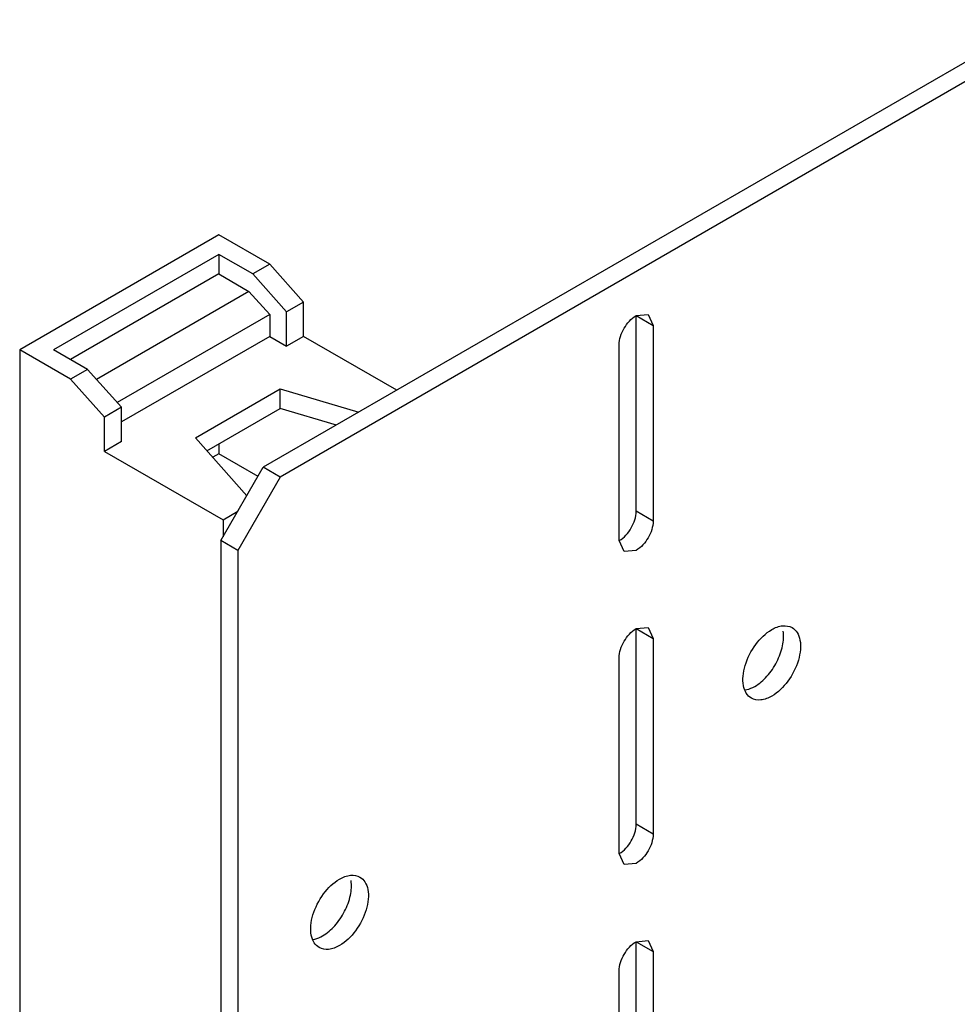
# Model space of a CAD drawing. Header units: millimetres. Extents: x 96 to 741, y 276 to 892.
# Tile 3 of 40: x 96 to 174, y 710 to 792. Entities that reach past the tile are written whole.
import ezdxf

# ---------------------------------------------------------------- set-up
doc = ezdxf.new("R2010")
doc.units = ezdxf.units.MM
doc.header["$LTSCALE"] = 75.983159
doc.layers.get('0').update_dxf_attribs({"linetype": 'CONTINUOUS'})

msp = doc.modelspace()

# ---------------------------------------------------------------- linework, layer by layer
at = {"color": 7}
for p, q in [((180.646, 792.454), (115.946, 755.099)), ((182.06, 791.637), (117.36, 754.283)), ((112.233, 774.495), (95.616, 764.901)), ((116.476, 772.045), (112.233, 774.495)), ((112.233, 772.862), (98.445, 764.901)), ((112.233, 772.862), (112.233, 771.229)), ((115.062, 771.229), (112.233, 772.862)), ((116.476, 772.045), (115.062, 771.229)), ((116.476, 772.045), (119.304, 768.877)), ((112.233, 771.229), (99.859, 764.085)), ((112.233, 771.229), (114.746, 769.778)), ((117.89, 768.061), (115.062, 771.229)), ((114.746, 769.778), (102.021, 762.431)), ((114.746, 769.778), (116.476, 767.841)), ((119.304, 768.877), (117.89, 768.061)), ((119.304, 766.02), (119.304, 768.877)), ((116.476, 767.841), (103.751, 760.494)), ((116.476, 767.841), (116.476, 766.02)), ((117.89, 765.203), (117.89, 768.061)), ((147.058, 767.755), (148.058, 767.854)), ((147.058, 751.425), (147.058, 767.755)), ((147.058, 767.755), (148.473, 766.938)), ((148.058, 767.854), (148.473, 766.938)), ((148.473, 766.938), (148.473, 750.608)), ((116.476, 766.02), (104.102, 758.875)), ((116.476, 766.02), (117.89, 765.203)), ((119.304, 766.02), (117.89, 765.203)), ((127.083, 761.529), (119.304, 766.02)), ((145.644, 748.975), (145.644, 765.305)), ((95.616, 764.901), (95.616, 491.569)), ((99.859, 762.452), (95.616, 764.901)), ((101.273, 763.268), (98.445, 764.901)), ((101.273, 763.268), (99.859, 762.452)), ((101.273, 763.268), (104.102, 760.1)), ((102.687, 759.284), (99.859, 762.452)), ((110.289, 757.549), (117.36, 761.631)), ((117.36, 759.998), (117.36, 761.631)), ((117.36, 761.631), (123.918, 759.702)), ((104.102, 760.1), (102.687, 759.284)), ((104.102, 757.242), (104.102, 760.1)), ((111.243, 756.467), (117.36, 759.998)), ((122.044, 758.62), (117.36, 759.998)), ((102.687, 756.426), (102.687, 759.284)), ((104.102, 757.242), (102.687, 756.426)), ((114.563, 752.705), (110.289, 757.549)), ((112.233, 757.038), (112.233, 756.222)), ((102.687, 756.426), (112.587, 750.711)), ((112.233, 756.222), (111.721, 755.926)), ((115.504, 754.334), (112.233, 756.222)), ((112.41, 748.976), (115.946, 755.099)), ((117.36, 754.283), (115.946, 755.099)), ((117.36, 754.283), (113.824, 748.159)), ((112.587, 750.711), (113.824, 751.425)), ((148.473, 750.608), (147.058, 751.425)), ((112.587, 750.711), (112.587, 749.282)), ((112.41, 748.976), (112.41, 495.86)), ((113.824, 748.159), (112.41, 748.976)), ((146.058, 748.06), (145.644, 748.975)), ((113.824, 748.159), (113.824, 495.043)), ((147.058, 748.159), (146.058, 748.06)), ((147.058, 741.627), (148.058, 741.726)), ((147.058, 725.297), (147.058, 741.627)), ((147.058, 741.627), (148.473, 740.81)), ((148.058, 741.726), (148.473, 740.81)), ((148.473, 740.81), (148.473, 724.48)), ((145.644, 722.847), (145.644, 739.177)), ((148.473, 724.48), (147.058, 725.297)), ((146.058, 721.932), (145.644, 722.847)), ((147.058, 722.031), (146.058, 721.932)), ((147.058, 715.499), (148.058, 715.598)), ((147.058, 699.169), (147.058, 715.499)), ((147.058, 715.499), (148.473, 714.682)), ((148.058, 715.598), (148.473, 714.682)), ((148.473, 714.682), (148.473, 698.352)), ((145.644, 696.719), (145.644, 713.049))]:
    msp.add_line(p, q, dxfattribs=at)
for points, knots in [([(145.644, 765.305), (145.644, 765.79), (145.975, 766.747), (146.639, 767.512), (147.058, 767.755)], [0, 0, 0, 0, 0.500002, 1, 1, 1, 1]), ([(145.644, 748.975), (146.064, 749.218), (146.727, 749.983), (147.058, 750.94), (147.058, 751.425)], [0, 0, 0, 0, 0.499998, 1, 1, 1, 1]), ([(148.473, 750.608), (148.473, 750.124), (148.141, 749.166), (147.478, 748.401), (147.058, 748.159)], [0, 0, 0, 0, 0.500002, 1, 1, 1, 1]), ([(145.644, 739.177), (145.644, 739.662), (145.975, 740.619), (146.639, 741.384), (147.058, 741.627)], [0, 0, 0, 0, 0.500002, 1, 1, 1, 1]), ([(156.672, 735.824), (156.502, 735.923), (156.194, 736.237), (155.97, 736.901), (155.951, 737.7), (156.198, 738.905), (156.923, 740.322), (157.846, 741.241), (158.372, 741.545)], [0, 0, 0, 0, 0.087137, 0.186851, 0.304531, 0.438668, 0.730083, 1, 1, 1, 1]), ([(156.958, 736.809), (157.339, 737.029), (158.05, 737.65), (158.842, 738.821), (159.325, 740.116), (159.393, 741.02), (159.327, 741.424)], [0, 0, 0, 0, 0.243001, 0.511776, 0.774045, 1, 1, 1, 1]), ([(158.372, 741.545), (158.653, 741.707), (159.215, 741.941), (159.843, 741.846), (160.072, 741.713)], [0, 0, 0, 0, 0.550844, 1, 1, 1, 1]), ([(160.072, 741.713), (160.242, 741.615), (160.55, 741.301), (160.774, 740.637), (160.793, 739.838), (160.546, 738.632), (159.821, 737.215), (158.898, 736.296), (158.372, 735.993)], [0, 0, 0, 0, 0.087137, 0.186851, 0.304531, 0.438668, 0.730083, 1, 1, 1, 1]), ([(156.091, 736.495), (156.162, 736.505), (156.465, 736.564), (156.753, 736.691), (156.958, 736.809)], [0, 0, 0, 0, 0.23168, 1, 1, 1, 1]), ([(158.372, 735.993), (158.091, 735.83), (157.529, 735.597), (156.901, 735.692), (156.672, 735.824)], [0, 0, 0, 0, 0.550844, 1, 1, 1, 1]), ([(145.644, 722.847), (146.064, 723.089), (146.727, 723.855), (147.058, 724.812), (147.058, 725.297)], [0, 0, 0, 0, 0.499998, 1, 1, 1, 1]), ([(148.473, 724.48), (148.473, 723.995), (148.141, 723.038), (147.478, 722.273), (147.058, 722.031)], [0, 0, 0, 0, 0.500002, 1, 1, 1, 1]), ([(122.31, 720.724), (122.591, 720.887), (123.153, 721.12), (123.78, 721.025), (124.01, 720.893)], [0, 0, 0, 0, 0.550844, 1, 1, 1, 1]), ([(124.01, 720.893), (124.179, 720.795), (124.488, 720.48), (124.712, 719.817), (124.731, 719.017), (124.484, 717.812), (123.759, 716.395), (122.836, 715.476), (122.31, 715.172)], [0, 0, 0, 0, 0.087137, 0.186851, 0.304531, 0.438668, 0.730083, 1, 1, 1, 1]), ([(120.61, 715.004), (120.44, 715.102), (120.132, 715.417), (119.907, 716.08), (119.888, 716.88), (120.135, 718.085), (120.86, 719.502), (121.784, 720.421), (122.31, 720.724)], [0, 0, 0, 0, 0.087137, 0.186851, 0.304531, 0.438668, 0.730083, 1, 1, 1, 1]), ([(120.895, 715.989), (121.276, 716.209), (121.987, 716.83), (122.779, 718), (123.263, 719.295), (123.331, 720.199), (123.265, 720.603)], [0, 0, 0, 0, 0.243001, 0.511776, 0.774045, 1, 1, 1, 1]), ([(120.029, 715.675), (120.1, 715.684), (120.403, 715.744), (120.69, 715.87), (120.895, 715.989)], [0, 0, 0, 0, 0.23168, 1, 1, 1, 1]), ([(122.31, 715.172), (122.028, 715.01), (121.467, 714.776), (120.839, 714.871), (120.61, 715.004)], [0, 0, 0, 0, 0.550844, 1, 1, 1, 1]), ([(145.644, 713.049), (145.644, 713.534), (145.975, 714.491), (146.639, 715.256), (147.058, 715.499)], [0, 0, 0, 0, 0.500002, 1, 1, 1, 1])]:
    msp.add_open_spline(points, degree=3, knots=knots, dxfattribs=at)

doc.saveas('drawing.dxf')
